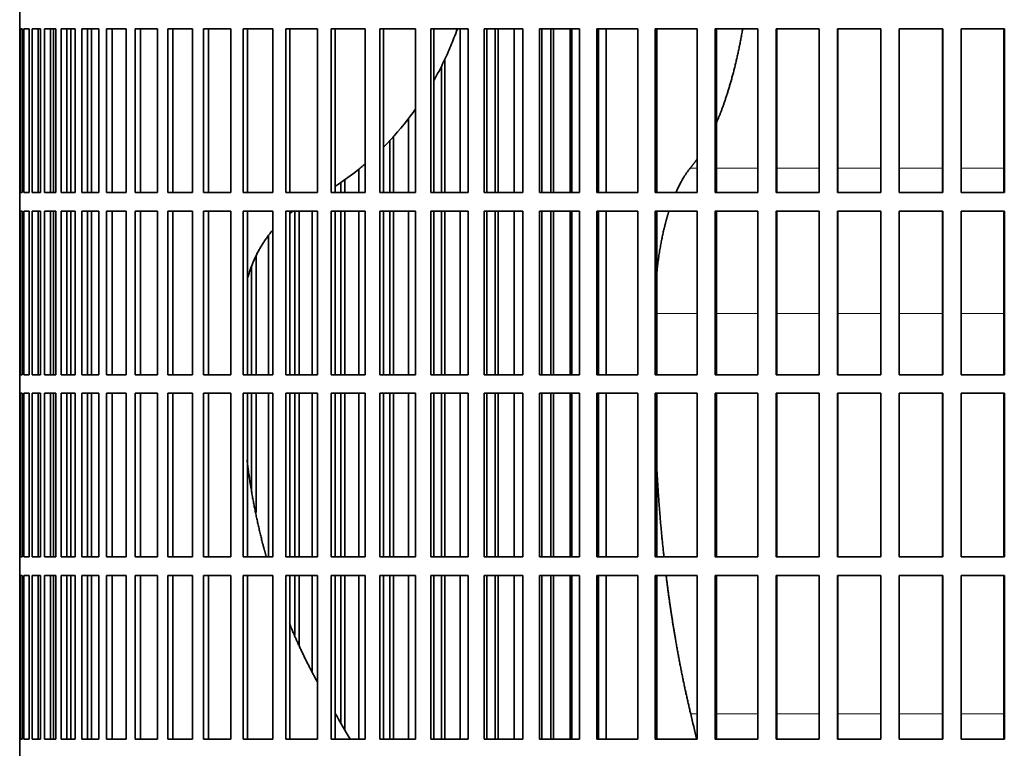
# Model space of a CAD drawing. Header units: millimetres. Extents: x 449 to 1324, y -2338 to 1809.
# Tile 19 of 30: x 947 to 1106, y -331 to -213. Entities that reach past the tile are written whole.
import ezdxf

# ---------------------------------------------------------------- set-up
doc = ezdxf.new("R2010")
doc.units = ezdxf.units.MM
doc.layers.add('VSI344-454_FILTR', color=7, linetype='Continuous')
doc.layers.add('VSI344-454_SUPPO', color=7, linetype='Continuous')

# ---------------------------------------------------------------- blocks, each defined once
blk = doc.blocks.new('SE3')
at = {"layer": 'VSI344-454_FILTR', "color": 7, "linetype": 'Continuous', "lineweight": 35}
for p, q in [((946.92, -211.13), (946.92, -214.13)), ((946.92, -214.13), (946.92, -214.13)), ((946.92, -240.63), (946.92, -214.13)), ((946.97, -240.63), (946.97, -214.13)), ((946.97, -214.13), (947.34, -214.13)), ((947.34, -240.63), (947.34, -214.13)), ((947.6, -240.63), (947.6, -214.13)), ((947.6, -214.13), (948.46, -214.13)), ((948.46, -240.63), (948.46, -214.13)), ((948.93, -240.63), (948.93, -214.13)), ((948.93, -214.13), (950.27, -214.13)), ((949.91, -240.63), (949.91, -214.13)), ((950.27, -240.63), (950.27, -214.13)), ((950.27, -240.63), (950.27, -214.13)), ((950.94, -240.63), (950.94, -214.13)), ((950.94, -214.13), (952.76, -214.13)), ((951.91, -240.63), (951.91, -214.13)), ((952.4, -240.63), (952.4, -214.13)), ((952.76, -240.63), (952.76, -214.13)), ((953.63, -240.63), (953.63, -214.13)), ((953.63, -214.13), (955.92, -214.13)), ((954.58, -240.63), (954.58, -214.13)), ((955.21, -240.63), (955.21, -214.13)), ((955.92, -240.63), (955.92, -214.13)), ((956.99, -240.63), (956.99, -214.13)), ((956.99, -214.13), (959.74, -214.13)), ((957.91, -240.63), (957.91, -214.13)), ((959.74, -240.63), (959.74, -214.13)), ((961, -240.63), (961, -214.13)), ((961, -214.13), (964.19, -214.13)), ((961.89, -240.63), (961.89, -214.13)), ((964.19, -240.63), (964.19, -214.13)), ((965.64, -240.63), (965.64, -214.13)), ((965.64, -214.13), (969.26, -214.13)), ((966.5, -240.63), (966.5, -214.13)), ((969.26, -240.63), (969.26, -214.13)), ((970.89, -240.63), (970.89, -214.13)), ((970.89, -214.13), (974.92, -214.13)), ((971.71, -240.63), (971.71, -214.13)), ((974.92, -240.63), (974.92, -214.13)), ((976.72, -240.63), (976.72, -214.13)), ((976.72, -214.13), (981.14, -214.13)), ((977.49, -240.63), (977.49, -214.13)), ((981.14, -240.63), (981.14, -214.13)), ((983.1, -240.63), (983.1, -214.13)), ((983.1, -214.13), (987.9, -214.13)), ((983.83, -240.63), (983.83, -214.13)), ((987.9, -240.63), (987.9, -214.13)), ((990.01, -214.13), (995.15, -214.13)), ((990.01, -240.63), (990.01, -214.13)), ((990.69, -240.63), (990.69, -214.13)), ((995.15, -240.63), (995.15, -214.13)), ((997.4, -214.13), (1002.87, -214.13)), ((997.4, -240.63), (997.4, -214.13)), ((998.03, -240.63), (998.03, -214.13)), ((1002.87, -240.63), (1002.87, -214.13)), ((1005.25, -214.13), (1011.02, -214.13)), ((1005.25, -240.63), (1005.25, -214.13)), ((1005.83, -240.63), (1005.83, -214.13)), ((1011.02, -240.63), (1011.02, -214.13)), ((1013.52, -214.13), (1019.55, -214.13)), ((1013.52, -240.63), (1013.52, -214.13)), ((1014.03, -240.63), (1014.03, -214.13)), ((1018.28, -240.63), (1018.28, -214.13)), ((1019.55, -240.63), (1019.55, -214.13)), ((1022.16, -214.13), (1028.42, -214.13)), ((1022.16, -240.63), (1022.16, -214.13)), ((1022.61, -240.63), (1022.61, -214.13)), ((1023.95, -240.63), (1023.95, -214.13)), ((1024.43, -240.63), (1024.43, -214.13)), ((1027.03, -240.63), (1027.03, -214.13)), ((1028.42, -240.63), (1028.42, -214.13)), ((1031.13, -214.13), (1037.6, -214.13)), ((1031.13, -240.63), (1031.13, -214.13)), ((1031.52, -240.63), (1031.52, -214.13)), ((1032.98, -240.63), (1032.98, -214.13)), ((1033.4, -240.63), (1033.4, -214.13)), ((1036.08, -240.63), (1036.08, -214.13)), ((1037.6, -240.63), (1037.6, -214.13)), ((1040.39, -214.13), (1047.04, -214.13)), ((1040.39, -240.63), (1040.39, -214.13)), ((1040.71, -240.63), (1040.71, -214.13)), ((1047.04, -240.63), (1047.04, -214.13)), ((1049.89, -214.13), (1056.69, -214.13)), ((1049.89, -240.63), (1049.89, -214.13)), ((1050.15, -240.63), (1050.15, -214.13)), ((1056.69, -240.63), (1056.69, -214.13)), ((1059.59, -214.13), (1066.5, -214.13)), ((1059.59, -240.63), (1059.59, -214.13)), ((1059.78, -240.63), (1059.78, -214.13)), ((1066.5, -240.63), (1066.5, -214.13)), ((1069.44, -214.13), (1076.43, -214.13)), ((1069.44, -240.63), (1069.44, -214.13)), ((1069.57, -240.63), (1069.57, -214.13)), ((1076.43, -240.63), (1076.43, -214.13)), ((1079.4, -214.13), (1086.42, -214.13)), ((1079.4, -240.63), (1079.4, -214.13)), ((1079.45, -240.63), (1079.45, -214.13)), ((1086.42, -240.63), (1086.42, -214.13)), ((1089.4, -214.13), (1096.44, -214.13)), ((1089.4, -240.63), (1089.4, -214.13)), ((1096.42, -240.63), (1096.42, -214.13)), ((1096.44, -240.63), (1096.44, -214.13)), ((1099.42, -214.13), (1106.43, -214.13)), ((1099.42, -240.63), (1099.42, -214.13)), ((1106.34, -240.63), (1106.34, -214.13)), ((1106.43, -240.63), (1106.43, -214.13)), ((1015.78, -240.63), (1015.78, -219.06)), ((1015.24, -240.63), (1015.24, -220.17)), ((1009.88, -240.63), (1009.88, -228.67)), ((1006.89, -240.63), (1006.89, -232.14)), ((1007.49, -240.63), (1007.49, -231.52)), ((1001.88, -240.63), (1001.88, -236.83)), ((998.96, -240.63), (998.96, -238.99)), ((999.61, -240.63), (999.61, -238.55)), ((946.92, -240.63), (946.92, -240.63)), ((946.92, -240.63), (946.92, -243.63)), ((946.97, -240.63), (947.34, -240.63)), ((947.6, -240.63), (948.46, -240.63)), ((948.93, -240.63), (950.27, -240.63)), ((950.94, -240.63), (952.76, -240.63)), ((953.63, -240.63), (955.92, -240.63)), ((956.99, -240.63), (959.74, -240.63)), ((961, -240.63), (964.19, -240.63)), ((965.64, -240.63), (969.26, -240.63)), ((970.89, -240.63), (974.92, -240.63)), ((976.72, -240.63), (981.14, -240.63)), ((983.1, -240.63), (987.9, -240.63)), ((990.01, -240.63), (995.15, -240.63)), ((997.4, -240.63), (1002.87, -240.63)), ((1005.25, -240.63), (1011.02, -240.63)), ((1013.52, -240.63), (1019.55, -240.63)), ((1022.16, -240.63), (1028.42, -240.63)), ((1031.13, -240.63), (1037.6, -240.63)), ((1040.39, -240.63), (1047.04, -240.63)), ((1049.89, -240.63), (1056.69, -240.63)), ((1059.59, -240.63), (1066.5, -240.63)), ((1069.44, -240.63), (1076.43, -240.63)), ((1079.4, -240.63), (1086.42, -240.63)), ((1089.4, -240.63), (1096.44, -240.63)), ((1099.42, -240.63), (1106.43, -240.63)), ((946.92, -243.63), (946.92, -243.63)), ((946.92, -270.13), (946.92, -243.63)), ((946.97, -270.13), (946.97, -243.63)), ((946.97, -243.63), (947.34, -243.63)), ((947.34, -270.13), (947.34, -243.63)), ((947.6, -270.13), (947.6, -243.63)), ((947.6, -243.63), (948.46, -243.63)), ((948.46, -270.13), (948.46, -243.63)), ((948.93, -270.13), (948.93, -243.63)), ((948.93, -243.63), (950.27, -243.63)), ((949.91, -270.13), (949.91, -243.63)), ((950.27, -270.13), (950.27, -243.63)), ((950.27, -270.13), (950.27, -243.63)), ((950.94, -270.13), (950.94, -243.63)), ((950.94, -243.63), (952.76, -243.63)), ((951.91, -270.13), (951.91, -243.63)), ((952.4, -270.13), (952.4, -243.63)), ((952.76, -270.13), (952.76, -243.63)), ((953.63, -270.13), (953.63, -243.63)), ((953.63, -243.63), (955.92, -243.63)), ((954.58, -270.13), (954.58, -243.63)), ((955.21, -270.13), (955.21, -243.63)), ((955.92, -270.13), (955.92, -243.63)), ((956.99, -270.13), (956.99, -243.63)), ((956.99, -243.63), (959.74, -243.63)), ((957.91, -270.13), (957.91, -243.63)), ((959.74, -270.13), (959.74, -243.63)), ((961, -270.13), (961, -243.63)), ((961, -243.63), (964.19, -243.63)), ((961.89, -270.13), (961.89, -243.63)), ((964.19, -270.13), (964.19, -243.63)), ((965.64, -270.13), (965.64, -243.63)), ((965.64, -243.63), (969.26, -243.63)), ((966.5, -270.13), (966.5, -243.63)), ((969.26, -270.13), (969.26, -243.63)), ((970.89, -270.13), (970.89, -243.63)), ((970.89, -243.63), (974.92, -243.63)), ((971.71, -270.13), (971.71, -243.63)), ((974.92, -270.13), (974.92, -243.63)), ((976.72, -270.13), (976.72, -243.63)), ((976.72, -243.63), (981.14, -243.63)), ((977.49, -270.13), (977.49, -243.63)), ((981.14, -270.13), (981.14, -243.63)), ((983.1, -270.13), (983.1, -243.63)), ((983.1, -243.63), (987.9, -243.63)), ((983.83, -270.13), (983.83, -243.63)), ((987.9, -270.13), (987.9, -243.63)), ((990.01, -243.63), (995.15, -243.63)), ((990.01, -270.13), (990.01, -243.63)), ((990.69, -270.13), (990.69, -243.63)), ((991.47, -270.13), (991.47, -243.63)), ((992.17, -270.13), (992.17, -243.63)), ((994.3, -270.13), (994.3, -243.63)), ((995.15, -270.13), (995.15, -243.63)), ((997.4, -243.63), (1002.87, -243.63)), ((997.4, -270.13), (997.4, -243.63)), ((998.03, -270.13), (998.03, -243.63)), ((998.96, -270.13), (998.96, -243.63)), ((999.61, -270.13), (999.61, -243.63)), ((1001.88, -270.13), (1001.88, -243.63)), ((1002.87, -270.13), (1002.87, -243.63)), ((1005.25, -243.63), (1011.02, -243.63)), ((1005.25, -270.13), (1005.25, -243.63)), ((1005.83, -270.13), (1005.83, -243.63)), ((1006.89, -270.13), (1006.89, -243.63)), ((1007.49, -270.13), (1007.49, -243.63)), ((1009.88, -270.13), (1009.88, -243.63)), ((1011.02, -270.13), (1011.02, -243.63)), ((1013.52, -243.63), (1019.55, -243.63)), ((1013.52, -270.13), (1013.52, -243.63)), ((1014.03, -270.13), (1014.03, -243.63)), ((1015.24, -270.13), (1015.24, -243.63)), ((1015.78, -270.13), (1015.78, -243.63)), ((1018.28, -270.13), (1018.28, -243.63)), ((1019.55, -270.13), (1019.55, -243.63)), ((1022.16, -243.63), (1028.42, -243.63)), ((1022.16, -270.13), (1022.16, -243.63)), ((1022.61, -270.13), (1022.61, -243.63)), ((1023.95, -270.13), (1023.95, -243.63)), ((1024.43, -270.13), (1024.43, -243.63)), ((1027.03, -270.13), (1027.03, -243.63)), ((1028.42, -270.13), (1028.42, -243.63)), ((1031.13, -243.63), (1037.6, -243.63)), ((1031.13, -270.13), (1031.13, -243.63)), ((1031.52, -270.13), (1031.52, -243.63)), ((1032.98, -270.13), (1032.98, -243.63)), ((1033.4, -270.13), (1033.4, -243.63)), ((1036.08, -270.13), (1036.08, -243.63)), ((1037.6, -270.13), (1037.6, -243.63)), ((1040.39, -243.63), (1047.04, -243.63)), ((1040.39, -270.13), (1040.39, -243.63)), ((1040.71, -270.13), (1040.71, -243.63)), ((1047.04, -270.13), (1047.04, -243.63)), ((1049.89, -243.63), (1056.69, -243.63)), ((1049.89, -270.13), (1049.89, -243.63)), ((1050.15, -270.13), (1050.15, -243.63)), ((1056.69, -270.13), (1056.69, -243.63)), ((1059.59, -243.63), (1066.5, -243.63)), ((1059.59, -270.13), (1059.59, -243.63)), ((1059.78, -270.13), (1059.78, -243.63)), ((1066.5, -270.13), (1066.5, -243.63)), ((1069.44, -243.63), (1076.43, -243.63)), ((1069.44, -270.13), (1069.44, -243.63)), ((1069.57, -270.13), (1069.57, -243.63)), ((1076.43, -270.13), (1076.43, -243.63)), ((1079.4, -243.63), (1086.42, -243.63)), ((1079.4, -270.13), (1079.4, -243.63)), ((1079.45, -270.13), (1079.45, -243.63)), ((1086.42, -270.13), (1086.42, -243.63)), ((1089.4, -243.63), (1096.44, -243.63)), ((1089.4, -270.13), (1089.4, -243.63)), ((1096.42, -270.13), (1096.42, -243.63)), ((1096.44, -270.13), (1096.44, -243.63)), ((1099.42, -243.63), (1106.43, -243.63)), ((1099.42, -270.13), (1099.42, -243.63)), ((1106.34, -270.13), (1106.34, -243.63)), ((1106.43, -270.13), (1106.43, -243.63)), ((987.2, -270.13), (987.2, -247.66)), ((985.21, -270.13), (985.21, -250.95)), ((984.46, -270.13), (984.46, -252.7)), ((946.92, -270.13), (946.92, -270.13)), ((946.92, -270.13), (946.92, -273.13)), ((946.97, -270.13), (947.34, -270.13)), ((947.6, -270.13), (948.46, -270.13)), ((948.93, -270.13), (950.27, -270.13)), ((950.94, -270.13), (952.76, -270.13)), ((953.63, -270.13), (955.92, -270.13)), ((956.99, -270.13), (959.74, -270.13)), ((961, -270.13), (964.19, -270.13)), ((965.64, -270.13), (969.26, -270.13)), ((970.89, -270.13), (974.92, -270.13)), ((976.72, -270.13), (981.14, -270.13)), ((983.1, -270.13), (987.9, -270.13)), ((990.01, -270.13), (995.15, -270.13)), ((997.4, -270.13), (1002.87, -270.13)), ((1005.25, -270.13), (1011.02, -270.13)), ((1013.52, -270.13), (1019.55, -270.13)), ((1022.16, -270.13), (1028.42, -270.13)), ((1031.13, -270.13), (1037.6, -270.13)), ((1040.39, -270.13), (1047.04, -270.13)), ((1049.89, -270.13), (1056.69, -270.13)), ((1059.59, -270.13), (1066.5, -270.13)), ((1069.44, -270.13), (1076.43, -270.13)), ((1079.4, -270.13), (1086.42, -270.13)), ((1089.4, -270.13), (1096.44, -270.13)), ((1099.42, -270.13), (1106.43, -270.13)), ((946.92, -273.13), (946.92, -273.13)), ((946.92, -299.63), (946.92, -273.13)), ((946.97, -299.63), (946.97, -273.13)), ((946.97, -273.13), (947.34, -273.13)), ((947.34, -299.63), (947.34, -273.13)), ((947.6, -299.63), (947.6, -273.13)), ((947.6, -273.13), (948.46, -273.13)), ((948.46, -299.63), (948.46, -273.13)), ((948.93, -299.63), (948.93, -273.13)), ((948.93, -273.13), (950.27, -273.13)), ((949.91, -299.63), (949.91, -273.13)), ((950.27, -299.63), (950.27, -273.13)), ((950.27, -299.63), (950.27, -273.13)), ((950.94, -299.63), (950.94, -273.13)), ((950.94, -273.13), (952.76, -273.13)), ((951.91, -299.63), (951.91, -273.13)), ((952.4, -299.63), (952.4, -273.13)), ((952.76, -299.63), (952.76, -273.13)), ((953.63, -299.63), (953.63, -273.13)), ((953.63, -273.13), (955.92, -273.13)), ((954.58, -299.63), (954.58, -273.13)), ((955.21, -299.63), (955.21, -273.13)), ((955.92, -299.63), (955.92, -273.13)), ((956.99, -299.63), (956.99, -273.13)), ((956.99, -273.13), (959.74, -273.13)), ((957.91, -299.63), (957.91, -273.13)), ((959.74, -299.63), (959.74, -273.13)), ((961, -299.63), (961, -273.13)), ((961, -273.13), (964.19, -273.13)), ((961.89, -299.63), (961.89, -273.13)), ((964.19, -299.63), (964.19, -273.13)), ((965.64, -299.63), (965.64, -273.13)), ((965.64, -273.13), (969.26, -273.13)), ((966.5, -299.63), (966.5, -273.13)), ((969.26, -299.63), (969.26, -273.13)), ((970.89, -299.63), (970.89, -273.13)), ((970.89, -273.13), (974.92, -273.13)), ((971.71, -299.63), (971.71, -273.13)), ((974.92, -299.63), (974.92, -273.13)), ((976.72, -299.63), (976.72, -273.13)), ((976.72, -273.13), (981.14, -273.13)), ((977.49, -299.63), (977.49, -273.13)), ((981.14, -299.63), (981.14, -273.13)), ((983.1, -299.63), (983.1, -273.13)), ((983.1, -273.13), (987.9, -273.13)), ((983.83, -299.63), (983.83, -273.13)), ((984.46, -288.7), (984.46, -273.13)), ((985.21, -292.46), (985.21, -273.13)), ((987.2, -299.63), (987.2, -273.13)), ((987.9, -299.63), (987.9, -273.13)), ((990.01, -273.13), (995.15, -273.13)), ((990.01, -299.63), (990.01, -273.13)), ((990.69, -299.63), (990.69, -273.13)), ((991.47, -299.63), (991.47, -273.13)), ((992.17, -299.63), (992.17, -273.13)), ((994.3, -299.63), (994.3, -273.13)), ((995.15, -299.63), (995.15, -273.13)), ((997.4, -273.13), (1002.87, -273.13)), ((997.4, -299.63), (997.4, -273.13)), ((998.03, -299.63), (998.03, -273.13)), ((998.96, -299.63), (998.96, -273.13)), ((999.61, -299.63), (999.61, -273.13)), ((1001.88, -299.63), (1001.88, -273.13)), ((1002.87, -299.63), (1002.87, -273.13)), ((1005.25, -273.13), (1011.02, -273.13)), ((1005.25, -299.63), (1005.25, -273.13)), ((1005.83, -299.63), (1005.83, -273.13)), ((1006.89, -299.63), (1006.89, -273.13)), ((1007.49, -299.63), (1007.49, -273.13)), ((1009.88, -299.63), (1009.88, -273.13)), ((1011.02, -299.63), (1011.02, -273.13)), ((1013.52, -273.13), (1019.55, -273.13)), ((1013.52, -299.63), (1013.52, -273.13)), ((1014.03, -299.63), (1014.03, -273.13)), ((1015.24, -299.63), (1015.24, -273.13)), ((1015.78, -299.63), (1015.78, -273.13)), ((1018.28, -299.63), (1018.28, -273.13)), ((1019.55, -299.63), (1019.55, -273.13)), ((1022.16, -273.13), (1028.42, -273.13)), ((1022.16, -299.63), (1022.16, -273.13)), ((1022.61, -299.63), (1022.61, -273.13)), ((1023.95, -299.63), (1023.95, -273.13)), ((1024.43, -299.63), (1024.43, -273.13)), ((1027.03, -299.63), (1027.03, -273.13)), ((1028.42, -299.63), (1028.42, -273.13)), ((1031.13, -273.13), (1037.6, -273.13)), ((1031.13, -299.63), (1031.13, -273.13)), ((1031.52, -299.63), (1031.52, -273.13)), ((1032.98, -299.63), (1032.98, -273.13)), ((1033.4, -299.63), (1033.4, -273.13)), ((1036.08, -299.63), (1036.08, -273.13)), ((1037.6, -299.63), (1037.6, -273.13)), ((1040.39, -273.13), (1047.04, -273.13)), ((1040.39, -299.63), (1040.39, -273.13)), ((1040.71, -299.63), (1040.71, -273.13)), ((1047.04, -299.63), (1047.04, -273.13)), ((1049.89, -273.13), (1056.69, -273.13)), ((1049.89, -299.63), (1049.89, -273.13)), ((1050.15, -299.63), (1050.15, -273.13)), ((1056.69, -299.63), (1056.69, -273.13)), ((1059.59, -273.13), (1066.5, -273.13)), ((1059.59, -299.63), (1059.59, -273.13)), ((1059.78, -299.63), (1059.78, -273.13)), ((1066.5, -299.63), (1066.5, -273.13)), ((1069.44, -273.13), (1076.43, -273.13)), ((1069.44, -299.63), (1069.44, -273.13)), ((1069.57, -299.63), (1069.57, -273.13)), ((1076.43, -299.63), (1076.43, -273.13)), ((1079.4, -273.13), (1086.42, -273.13)), ((1079.4, -299.63), (1079.4, -273.13)), ((1079.45, -299.63), (1079.45, -273.13)), ((1086.42, -299.63), (1086.42, -273.13)), ((1089.4, -273.13), (1096.44, -273.13)), ((1089.4, -299.63), (1089.4, -273.13)), ((1096.42, -299.63), (1096.42, -273.13)), ((1096.44, -299.63), (1096.44, -273.13)), ((1099.42, -273.13), (1106.43, -273.13)), ((1099.42, -299.63), (1099.42, -273.13)), ((1106.34, -299.63), (1106.34, -273.13)), ((1106.43, -299.63), (1106.43, -273.13)), ((946.92, -299.63), (946.92, -299.63)), ((946.92, -299.63), (946.92, -302.63)), ((946.97, -299.63), (947.34, -299.63)), ((947.6, -299.63), (948.46, -299.63)), ((948.93, -299.63), (950.27, -299.63)), ((950.94, -299.63), (952.76, -299.63)), ((953.63, -299.63), (955.92, -299.63)), ((956.99, -299.63), (959.74, -299.63)), ((961, -299.63), (964.19, -299.63)), ((965.64, -299.63), (969.26, -299.63)), ((970.89, -299.63), (974.92, -299.63)), ((976.72, -299.63), (981.14, -299.63)), ((983.1, -299.63), (987.9, -299.63)), ((990.01, -299.63), (995.15, -299.63)), ((997.4, -299.63), (1002.87, -299.63)), ((1005.25, -299.63), (1011.02, -299.63)), ((1013.52, -299.63), (1019.55, -299.63)), ((1022.16, -299.63), (1028.42, -299.63)), ((1031.13, -299.63), (1037.6, -299.63)), ((1040.39, -299.63), (1047.04, -299.63)), ((1049.89, -299.63), (1056.69, -299.63)), ((1059.59, -299.63), (1066.5, -299.63)), ((1069.44, -299.63), (1076.43, -299.63)), ((1079.4, -299.63), (1086.42, -299.63)), ((1089.4, -299.63), (1096.44, -299.63)), ((1099.42, -299.63), (1106.43, -299.63)), ((946.92, -302.63), (946.92, -302.63)), ((946.92, -329.13), (946.92, -302.63)), ((946.97, -329.13), (946.97, -302.63)), ((946.97, -302.63), (947.34, -302.63)), ((947.34, -329.13), (947.34, -302.63)), ((947.6, -329.13), (947.6, -302.63)), ((947.6, -302.63), (948.46, -302.63)), ((948.46, -329.13), (948.46, -302.63)), ((948.93, -329.13), (948.93, -302.63)), ((948.93, -302.63), (950.27, -302.63)), ((949.91, -329.13), (949.91, -302.63)), ((950.27, -329.13), (950.27, -302.63)), ((950.27, -329.13), (950.27, -302.63)), ((950.94, -329.13), (950.94, -302.63)), ((950.94, -302.63), (952.76, -302.63)), ((951.91, -329.13), (951.91, -302.63)), ((952.4, -329.13), (952.4, -302.63)), ((952.76, -329.13), (952.76, -302.63)), ((953.63, -329.13), (953.63, -302.63)), ((953.63, -302.63), (955.92, -302.63)), ((954.58, -329.13), (954.58, -302.63)), ((955.21, -329.13), (955.21, -302.63)), ((955.92, -329.13), (955.92, -302.63)), ((956.99, -329.13), (956.99, -302.63)), ((956.99, -302.63), (959.74, -302.63)), ((957.91, -329.13), (957.91, -302.63)), ((959.74, -329.13), (959.74, -302.63)), ((961, -329.13), (961, -302.63)), ((961, -302.63), (964.19, -302.63)), ((961.89, -329.13), (961.89, -302.63)), ((964.19, -329.13), (964.19, -302.63)), ((965.64, -329.13), (965.64, -302.63)), ((965.64, -302.63), (969.26, -302.63)), ((966.5, -329.13), (966.5, -302.63)), ((969.26, -329.13), (969.26, -302.63)), ((970.89, -329.13), (970.89, -302.63)), ((970.89, -302.63), (974.92, -302.63)), ((971.71, -329.13), (971.71, -302.63)), ((974.92, -329.13), (974.92, -302.63)), ((976.72, -329.13), (976.72, -302.63)), ((976.72, -302.63), (981.14, -302.63)), ((977.49, -329.13), (977.49, -302.63)), ((981.14, -329.13), (981.14, -302.63)), ((983.1, -329.13), (983.1, -302.63)), ((983.1, -302.63), (987.9, -302.63)), ((983.83, -329.13), (983.83, -302.63)), ((987.9, -329.13), (987.9, -302.63)), ((990.01, -302.63), (995.15, -302.63)), ((990.01, -329.13), (990.01, -302.63)), ((990.69, -329.13), (990.69, -302.63)), ((991.47, -312.25), (991.47, -302.63)), ((992.17, -313.97), (992.17, -302.63)), ((994.3, -318.13), (994.3, -302.63)), ((995.15, -329.13), (995.15, -302.63)), ((997.4, -302.63), (1002.87, -302.63)), ((997.4, -329.13), (997.4, -302.63)), ((998.03, -329.13), (998.03, -302.63)), ((998.96, -326.57), (998.96, -302.63)), ((999.61, -327.71), (999.61, -302.63)), ((1001.88, -329.13), (1001.88, -302.63)), ((1002.87, -329.13), (1002.87, -302.63)), ((1005.25, -302.63), (1011.02, -302.63)), ((1005.25, -329.13), (1005.25, -302.63)), ((1005.83, -329.13), (1005.83, -302.63)), ((1006.89, -329.13), (1006.89, -302.63)), ((1007.49, -329.13), (1007.49, -302.63)), ((1009.88, -329.13), (1009.88, -302.63)), ((1011.02, -329.13), (1011.02, -302.63)), ((1013.52, -302.63), (1019.55, -302.63)), ((1013.52, -329.13), (1013.52, -302.63)), ((1014.03, -329.13), (1014.03, -302.63)), ((1015.24, -329.13), (1015.24, -302.63)), ((1015.78, -329.13), (1015.78, -302.63)), ((1018.28, -329.13), (1018.28, -302.63)), ((1019.55, -329.13), (1019.55, -302.63)), ((1022.16, -302.63), (1028.42, -302.63)), ((1022.16, -329.13), (1022.16, -302.63)), ((1022.61, -329.13), (1022.61, -302.63)), ((1023.95, -329.13), (1023.95, -302.63)), ((1024.43, -329.13), (1024.43, -302.63)), ((1027.03, -329.13), (1027.03, -302.63)), ((1028.42, -329.13), (1028.42, -302.63)), ((1031.13, -302.63), (1037.6, -302.63)), ((1031.13, -329.13), (1031.13, -302.63)), ((1031.52, -329.13), (1031.52, -302.63)), ((1032.98, -329.13), (1032.98, -302.63)), ((1033.4, -329.13), (1033.4, -302.63)), ((1036.08, -329.13), (1036.08, -302.63)), ((1037.6, -329.13), (1037.6, -302.63)), ((1040.39, -302.63), (1047.04, -302.63)), ((1040.39, -329.13), (1040.39, -302.63)), ((1040.71, -329.13), (1040.71, -302.63)), ((1047.04, -329.13), (1047.04, -302.63)), ((1049.89, -302.63), (1056.69, -302.63)), ((1049.89, -329.13), (1049.89, -302.63)), ((1050.15, -329.13), (1050.15, -302.63)), ((1056.69, -329.13), (1056.69, -302.63)), ((1059.59, -302.63), (1066.5, -302.63)), ((1059.59, -329.13), (1059.59, -302.63)), ((1059.78, -329.13), (1059.78, -302.63)), ((1066.5, -329.13), (1066.5, -302.63)), ((1069.44, -302.63), (1076.43, -302.63)), ((1069.44, -329.13), (1069.44, -302.63)), ((1069.57, -329.13), (1069.57, -302.63)), ((1076.43, -329.13), (1076.43, -302.63)), ((1079.4, -302.63), (1086.42, -302.63)), ((1079.4, -329.13), (1079.4, -302.63)), ((1079.45, -329.13), (1079.45, -302.63)), ((1086.42, -329.13), (1086.42, -302.63)), ((1089.4, -302.63), (1096.44, -302.63)), ((1089.4, -329.13), (1089.4, -302.63)), ((1096.42, -329.13), (1096.42, -302.63)), ((1096.44, -329.13), (1096.44, -302.63)), ((1099.42, -302.63), (1106.43, -302.63)), ((1099.42, -329.13), (1099.42, -302.63)), ((1106.34, -329.13), (1106.34, -302.63)), ((1106.43, -329.13), (1106.43, -302.63)), ((946.92, -329.13), (946.92, -329.13)), ((946.92, -329.13), (946.92, -332.13)), ((946.97, -329.13), (947.34, -329.13)), ((947.6, -329.13), (948.46, -329.13)), ((948.93, -329.13), (950.27, -329.13)), ((950.94, -329.13), (952.76, -329.13)), ((953.63, -329.13), (955.92, -329.13)), ((956.99, -329.13), (959.74, -329.13)), ((961, -329.13), (964.19, -329.13)), ((965.64, -329.13), (969.26, -329.13)), ((970.89, -329.13), (974.92, -329.13)), ((976.72, -329.13), (981.14, -329.13)), ((983.1, -329.13), (987.9, -329.13)), ((990.01, -329.13), (995.15, -329.13)), ((997.4, -329.13), (1002.87, -329.13)), ((1005.25, -329.13), (1011.02, -329.13)), ((1013.52, -329.13), (1019.55, -329.13)), ((1022.16, -329.13), (1028.42, -329.13)), ((1031.13, -329.13), (1037.6, -329.13)), ((1040.39, -329.13), (1047.04, -329.13)), ((1049.89, -329.13), (1056.69, -329.13)), ((1059.59, -329.13), (1066.5, -329.13)), ((1069.44, -329.13), (1076.43, -329.13)), ((1079.4, -329.13), (1086.42, -329.13)), ((1089.4, -329.13), (1096.44, -329.13)), ((1099.42, -329.13), (1106.43, -329.13))]:
    blk.add_line(p, q, dxfattribs=at)
at = {"layer": 'VSI344-454_SUPPO', "color": 7, "linetype": 'Continuous', "lineweight": 35}
for p, q in [((958.57, -240.63), (958.57, -214.13)), ((1036.35, -240.63), (1036.35, -214.13)), ((1041.95, -240.63), (1041.95, -214.13)), ((958.57, -270.13), (958.57, -243.63)), ((1036.35, -270.13), (1036.35, -243.63)), ((1041.95, -270.13), (1041.95, -243.63)), ((958.57, -299.63), (958.57, -273.13)), ((1036.35, -299.63), (1036.35, -273.13)), ((1041.95, -299.63), (1041.95, -273.13)), ((958.57, -329.13), (958.57, -302.63)), ((1036.35, -329.13), (1036.35, -302.63)), ((1041.95, -329.13), (1041.95, -302.63))]:
    blk.add_line(p, q, dxfattribs=at)
at = {"layer": 'VSI344-454_SUPPO', "color": 4, "linetype": 'Continuous', "lineweight": 9}
for p, q in [((1055.56, -236.66), (1056.69, -236.66)), ((1059.78, -236.66), (1066.5, -236.66)), ((1069.57, -236.66), (1076.43, -236.66)), ((1079.45, -236.66), (1086.42, -236.66)), ((1089.4, -236.66), (1096.42, -236.66)), ((1099.42, -236.66), (1106.34, -236.66)), ((1050.15, -260.23), (1056.69, -260.23)), ((1059.78, -260.23), (1066.5, -260.23)), ((1069.57, -260.23), (1076.43, -260.23)), ((1079.45, -260.23), (1086.42, -260.23)), ((1089.4, -260.23), (1096.42, -260.23)), ((1099.42, -260.23), (1106.34, -260.23)), ((1055.63, -325.07), (1056.69, -325.07)), ((1059.78, -325.07), (1066.5, -325.07)), ((1069.57, -325.07), (1076.43, -325.07)), ((1079.45, -325.07), (1086.42, -325.07)), ((1089.4, -325.07), (1096.42, -325.07)), ((1099.42, -325.07), (1106.34, -325.07))]:
    blk.add_line(p, q, dxfattribs=at)
at = {"layer": 'VSI344-454_SUPPO', "color": 7, "linetype": 'Continuous', "lineweight": 35}
for points, degree, knots in [([(1017.82, -214.13), (1017.64, -214.62), (1017.14, -215.99), (1016.21, -218.21), (1015.11, -220.48), (1014.36, -221.88), (1014.04, -222.44)], 3, [0.3227065, 0.3227065, 0.3227065, 0.3227065, 0.350074, 0.3989353, 0.4489304, 0.4829363, 0.4829363, 0.4829363, 0.4829363]), ([(1059.79, -229.37), (1060.63, -227.41), (1061.36, -225.18), (1062.16, -222.76), (1062.82, -220.06), (1063.48, -217.37), (1063.98, -214.46), (1064.01, -214.3), (1064.04, -214.14)], 2, [0.2602896, 0.2602896, 0.2602896, 0.375, 0.375, 0.5, 0.5, 0.625, 0.625, 0.6319131, 0.6319131, 0.6319131]), ([(1011.04, -227.15), (1010.78, -227.51), (1009.18, -229.68), (1007.42, -231.7), (1005.85, -233.28)], 3, [0.5820331, 0.5820331, 0.5820331, 0.5820331, 0.6055217, 0.7255565, 0.7255565, 0.7255565, 0.7255565]), ([(1002.9, -236), (1002.46, -236.37), (1001.05, -237.53), (999.42, -238.71), (998.21, -239.51), (998.04, -239.62)], 3, [0.7982019, 0.7982019, 0.7982019, 0.7982019, 0.8292841, 0.897392, 0.9085779, 0.9085779, 0.9085779, 0.9085779]), ([(1050.14, -253.55), (1050.17, -253.26), (1050.2, -252.97), (1050.6, -249.39), (1051.36, -246.26), (1051.7, -244.87), (1052.1, -243.61)], 2, [0.2294074, 0.2294074, 0.2294074, 0.25, 0.25, 0.5, 0.5, 0.6111069, 0.6111069, 0.6111069]), ([(983.83, -254.53), (984.58, -251.81), (985.95, -249.48), (986.8, -248.03), (987.88, -246.76)], 2, [0.2553084, 0.2553084, 0.2553084, 0.5, 0.5, 0.6516471, 0.6516471, 0.6516471]), ([(986.88, -299.64), (986.64, -298.82), (986.42, -297.99), (984.75, -291.68), (983.9, -285.15), (983.82, -284.53), (983.75, -283.9)], 2, [0.4670759, 0.4670759, 0.4670759, 0.5, 0.5, 0.75, 0.75, 0.774031, 0.774031, 0.774031]), ([(1051.29, -299.63), (1050.55, -292.92), (1050.17, -285.99), (1050.14, -285.38), (1050.11, -284.76)], 2, [0.5003121, 0.5003121, 0.5003121, 0.75, 0.75, 0.7721704, 0.7721704, 0.7721704]), ([(1055.63, -325.07), (1054.2, -319.13), (1053.12, -312.76), (1052.27, -307.8), (1051.64, -302.66)], 2, [0, 0, 0, 0.25, 0.25, 0.4436241, 0.4436241, 0.4436241])]:
    blk.add_open_spline(points, degree=degree, knots=knots, dxfattribs=at)
for points, degree in [([(1055.56, -236.66), (1056.14, -235.95), (1056.71, -235.12)], 2), ([(1053.22, -240.62), (1054.29, -238.21), (1055.56, -236.66)], 2), ([(990.67, -244.05), (990.95, -243.83), (991.25, -243.61)], 2), ([(995.09, -319.81), (992.6, -315.24), (990.6, -310.4)], 2), ([(1000.43, -329.13), (999.63, -327.74), (998.83, -326.36), (998.03, -324.97)], 3), ([(1056.6, -329.13), (1056.28, -327.78), (1055.95, -326.43), (1055.63, -325.07)], 3)]:
    blk.add_open_spline(points, degree=degree, dxfattribs=at)

msp = doc.modelspace()

# ---------------------------------------------------------------- block references
msp.add_blockref('SE3', (0, 0))

doc.saveas('drawing.dxf')
